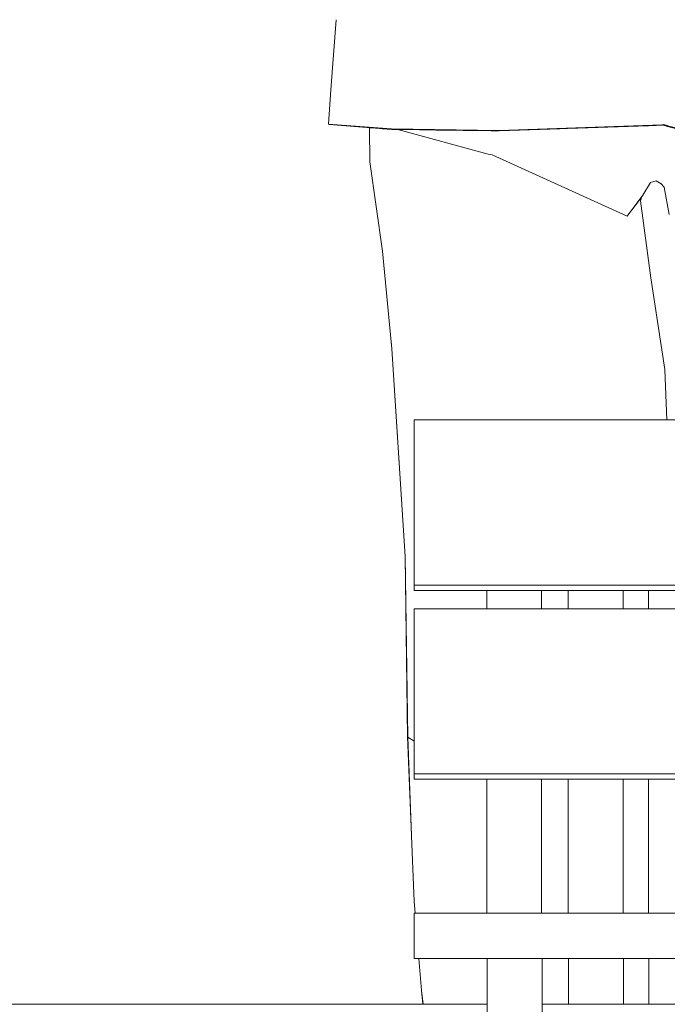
# Model space of a CAD drawing. Header units: millimetres. Extents: x 0 to 650, y -1 to 707.
# Tile 93 of 256: x 476.46 to 480.01, y 339.98 to 345.37. Entities that reach past the tile are written whole.
import ezdxf
from ezdxf.xclip import XClip

# ---------------------------------------------------------------- set-up
doc = ezdxf.new("R2010")
doc.units = ezdxf.units.MM
doc.header["$MEASUREMENT"] = 0
doc.header["$XCLIPFRAME"] = 0
doc.linetypes.add('Wipeout_Contour', pattern=[1000, 0, -1000])
doc.layers.add('Interior - Mobiliário .ARQ', color=7, linetype='Continuous')
doc.layers.add('Parede.ARQ', color=7, linetype='Continuous')

# ---------------------------------------------------------------- blocks, each defined once
blk = doc.blocks.new('Desenho_2_2', base_point=(960.5741, 336.178))
at = {"color": 254, "linetype": 'Wipeout_Contour', "lineweight": 0, "ltscale": 1768.585552}
blk.add_wipeout([(478.5133, 344.9571), (478.1528, 344.7986), (478.4982, 344.7719)], dxfattribs=at).dxf.layer = 'Interior - Mobiliário .ARQ'
at = {"color": 254, "linetype": 'Wipeout_Contour', "lineweight": 0, "ltscale": 1771.954178}
blk.add_wipeout([(479.8738, 344.4095), (479.9436, 344.7312), (479.7884, 344.2944)], dxfattribs=at).dxf.layer = 'Interior - Mobiliário .ARQ'
at = {"color": 254, "linetype": 'Wipeout_Contour', "lineweight": 0, "ltscale": 1772.043592}
blk.add_wipeout([(479.974, 344.4712), (479.9907, 344.4525), (479.9947, 344.7255)], dxfattribs=at).dxf.layer = 'Interior - Mobiliário .ARQ'
at = {"color": 254, "linetype": 'Wipeout_Contour', "lineweight": 0, "ltscale": 2355.255208}
blk.add_wipeout([(479.0204, 342.245), (479.0204, 342.1445), (479.3204, 342.1445), (479.3204, 342.245)], dxfattribs=at).dxf.layer = 'Interior - Mobiliário .ARQ'
at = {"color": 254, "linetype": 'Wipeout_Contour', "lineweight": 0, "ltscale": 2352.121146}
blk.add_wipeout([(479.3204, 341.2118), (479.0204, 341.2118), (479.0204, 340.478), (479.3204, 340.478)], dxfattribs=at).dxf.layer = 'Interior - Mobiliário .ARQ'
at = {"color": 254, "linetype": 'Wipeout_Contour', "lineweight": 0, "ltscale": 1762.661253}
blk.add_wipeout([(478.6084, 340.9012), (478.681, 340.5079), (478.6671, 340.8662)], dxfattribs=at).dxf.layer = 'Interior - Mobiliário .ARQ'
at = {"color": 254, "linetype": 'Wipeout_Contour', "lineweight": 0, "ltscale": 1761.753797}
blk.add_wipeout([(478.7178, 340.0243), (478.7332, 339.978), (478.9345, 339.978)], dxfattribs=at).dxf.layer = 'Interior - Mobiliário .ARQ'
at = {"color": 254, "linetype": 'Wipeout_Contour', "lineweight": 0, "ltscale": 2373.506385}
blk.add_wipeout([(479.3224, 336.1874), (495.9224, 336.1874), (495.9224, 339.978), (479.3224, 339.978)], dxfattribs=at).dxf.layer = 'Parede.ARQ'
at = {"color": 254, "linetype": 'Wipeout_Contour', "lineweight": 0, "ltscale": 1769.598554}
blk.add_wipeout([(478.1658, 344.9864), (478.1528, 344.7986), (478.5133, 344.9571)], dxfattribs=at).dxf.layer = 'Interior - Mobiliário .ARQ'
at = {"color": 254, "linetype": 'Wipeout_Contour', "lineweight": 0, "ltscale": 1772.077123}
blk.add_wipeout([(479.8738, 344.4095), (479.9172, 344.4776), (479.9436, 344.7312)], dxfattribs=at).dxf.layer = 'Interior - Mobiliário .ARQ'
at = {"color": 254, "linetype": 'Wipeout_Contour', "lineweight": 0, "ltscale": 1772.687109}
blk.add_wipeout([(479.9907, 344.4525), (480.0185, 344.304), (479.9947, 344.7255)], dxfattribs=at).dxf.layer = 'Interior - Mobiliário .ARQ'
at = {"color": 254, "linetype": 'Wipeout_Contour', "lineweight": 0, "ltscale": 2383.073008}
blk.add_wipeout([(478.6224, 342.2736), (478.6224, 342.245), (496.6224, 342.245), (496.6224, 342.2736)], dxfattribs=at).dxf.layer = 'Interior - Mobiliário .ARQ'
at = {"color": 254, "linetype": 'Wipeout_Contour', "lineweight": 0, "ltscale": 2380.700705}
blk.add_wipeout([(478.6224, 341.2118), (496.6224, 341.2118), (496.6224, 341.2404), (478.6224, 341.2404)], dxfattribs=at).dxf.layer = 'Interior - Mobiliário .ARQ'
at = {"color": 254, "linetype": 'Wipeout_Contour', "lineweight": 0, "ltscale": 1762.455059}
blk.add_wipeout([(478.681, 340.5079), (478.6084, 340.9012), (478.6227, 340.5408)], dxfattribs=at).dxf.layer = 'Interior - Mobiliário .ARQ'
at = {"color": 254, "linetype": 'Wipeout_Contour', "lineweight": 0, "ltscale": 2346.035274}
blk.add_wipeout([(479.0224, 340.228), (479.0224, 336.1874), (479.3224, 336.1874), (479.3224, 340.228)], dxfattribs=at).dxf.layer = 'Interior - Mobiliário .ARQ'
at = {"color": 254, "linetype": 'Wipeout_Contour', "lineweight": 0, "ltscale": 1761.398672}
blk.add_wipeout([(478.7332, 339.978), (478.7178, 340.0243), (478.7224, 339.978)], dxfattribs=at).dxf.layer = 'Interior - Mobiliário .ARQ'
at = {"layer": 'Interior - Mobiliário .ARQ', "color": 7, "linetype": 'Continuous', "lineweight": 0}
blk.add_line((478.1558, 344.7956), (478.1528, 344.7986), dxfattribs=at)
at = {"color": 254, "linetype": 'Wipeout_Contour', "lineweight": 0, "ltscale": 1768.86933}
blk.add_wipeout([(478.4321, 344.7744), (478.383, 344.7782), (478.4337, 344.5164)], dxfattribs=at).dxf.layer = 'Interior - Mobiliário .ARQ'
at = {"color": 254, "linetype": 'Wipeout_Contour', "lineweight": 0, "ltscale": 1771.483408}
blk.add_wipeout([(479.0495, 344.6302), (479.7884, 344.2944), (479.9436, 344.7312)], dxfattribs=at).dxf.layer = 'Interior - Mobiliário .ARQ'
at = {"color": 254, "linetype": 'Wipeout_Contour', "lineweight": 0, "ltscale": 1773.65697}
blk.add_wipeout([(479.9947, 344.7255), (480.0185, 344.304), (481.2696, 344.3656)], dxfattribs=at).dxf.layer = 'Interior - Mobiliário .ARQ'
at = {"color": 254, "linetype": 'Wipeout_Contour', "lineweight": 0, "ltscale": 2384.145382}
blk.add_wipeout([(478.6224, 343.178), (478.6224, 342.2736), (496.6224, 342.2736), (496.6224, 343.178)], dxfattribs=at).dxf.layer = 'Interior - Mobiliário .ARQ'
at = {"color": 254, "linetype": 'Wipeout_Contour', "lineweight": 0, "ltscale": 1765.973058}
blk.add_wipeout([(479.0204, 342.245), (478.9492, 342.245), (479.0204, 342.218)], dxfattribs=at).dxf.layer = 'Interior - Mobiliário .ARQ'
at = {"color": 254, "linetype": 'Wipeout_Contour', "lineweight": 0, "ltscale": 2381.770609}
blk.add_wipeout([(478.6224, 342.1445), (478.6224, 341.2404), (496.6224, 341.2404), (496.6224, 342.1445)], dxfattribs=at).dxf.layer = 'Interior - Mobiliário .ARQ'
at = {"color": 254, "linetype": 'Wipeout_Contour', "lineweight": 0, "ltscale": 1762.949952}
blk.add_wipeout([(478.6671, 340.8662), (479.0204, 340.5141), (479.0204, 340.7757)], dxfattribs=at).dxf.layer = 'Interior - Mobiliário .ARQ'
at = {"color": 254, "linetype": 'Wipeout_Contour', "lineweight": 0, "ltscale": 2378.699785}
blk.add_wipeout([(478.6224, 340.478), (478.6224, 340.228), (496.6224, 340.228), (496.6224, 340.478)], dxfattribs=at).dxf.layer = 'Interior - Mobiliário .ARQ'
at = {"color": 254, "linetype": 'Wipeout_Contour', "lineweight": 0, "ltscale": 2348.3344}
blk.add_wipeout([(478.6626, 340.053), (478.6725, 339.978), (478.7224, 339.978), (478.7178, 340.0243)], dxfattribs=at).dxf.layer = 'Interior - Mobiliário .ARQ'
at = {"color": 254, "linetype": 'Wipeout_Contour', "lineweight": 0, "ltscale": 2359.338327}
blk.add_wipeout([(478.377, 344.7786), (478.38, 344.5908), (478.4337, 344.5164), (478.383, 344.7782)], dxfattribs=at).dxf.layer = 'Interior - Mobiliário .ARQ'
at = {"color": 254, "linetype": 'Wipeout_Contour', "lineweight": 0, "ltscale": 2953.48055}
blk.add_wipeout([(479.0495, 344.6302), (479.9436, 344.7312), (479.4188, 344.7722), (479.088, 344.7605), (479.0659, 344.7608)], dxfattribs=at).dxf.layer = 'Interior - Mobiliário .ARQ'
at = {"color": 254, "linetype": 'Wipeout_Contour', "lineweight": 0, "ltscale": 2944.518109}
blk.add_wipeout([(478.5309, 343.5388), (478.6224, 342.6581), (478.6224, 343.1491), (478.6224, 343.178), (478.689, 343.178)], dxfattribs=at).dxf.layer = 'Interior - Mobiliário .ARQ'
at = {"color": 254, "linetype": 'Wipeout_Contour', "lineweight": 0, "ltscale": 2357.513096}
blk.add_wipeout([(479.1047, 343.4238), (479.1127, 343.178), (479.1291, 343.178), (479.1252, 343.4206)], dxfattribs=at).dxf.layer = 'Interior - Mobiliário .ARQ'
at = {"color": 254, "linetype": 'Wipeout_Contour', "lineweight": 0, "ltscale": 1769.342289}
blk.add_wipeout([(479.8475, 343.178), (479.9266, 343.178), (479.9224, 343.285)], dxfattribs=at).dxf.layer = 'Interior - Mobiliário .ARQ'
at = {"color": 254, "linetype": 'Wipeout_Contour', "lineweight": 0, "ltscale": 2356.705608}
blk.add_wipeout([(479.7659, 342.245), (479.4659, 342.245), (479.4659, 342.1445), (479.7659, 342.1445)], dxfattribs=at).dxf.layer = 'Interior - Mobiliário .ARQ'
at = {"color": 254, "linetype": 'Wipeout_Contour', "lineweight": 0, "ltscale": 2358.137759}
blk.add_wipeout([(479.9057, 342.245), (479.9057, 342.1445), (480.2057, 342.1445), (480.2057, 342.245)], dxfattribs=at).dxf.layer = 'Interior - Mobiliário .ARQ'
at = {"color": 254, "linetype": 'Wipeout_Contour', "lineweight": 0, "ltscale": 2353.573478}
blk.add_wipeout([(479.4659, 341.2118), (479.4659, 340.478), (479.7659, 340.478), (479.7659, 341.2118)], dxfattribs=at).dxf.layer = 'Interior - Mobiliário .ARQ'
at = {"color": 254, "linetype": 'Wipeout_Contour', "lineweight": 0, "ltscale": 2355.007534}
blk.add_wipeout([(480.2057, 341.2118), (479.9057, 341.2118), (479.9057, 340.478), (480.2057, 340.478)], dxfattribs=at).dxf.layer = 'Interior - Mobiliário .ARQ'
at = {"color": 254, "linetype": 'Wipeout_Contour', "lineweight": 0, "ltscale": 2937.286267}
blk.add_wipeout([(478.6671, 340.8662), (478.681, 340.5079), (478.8052, 340.478), (479.0204, 340.478), (479.0204, 340.5141)], dxfattribs=at).dxf.layer = 'Interior - Mobiliário .ARQ'
at = {"color": 254, "linetype": 'Wipeout_Contour', "lineweight": 0, "ltscale": 1761.821822}
blk.add_wipeout([(478.6483, 340.228), (478.6626, 340.053), (478.6697, 340.228)], dxfattribs=at).dxf.layer = 'Interior - Mobiliário .ARQ'
at = {"color": 254, "linetype": 'Wipeout_Contour', "lineweight": 0, "ltscale": 1762.613096}
blk.add_wipeout([(478.9461, 340.228), (478.7023, 340.228), (478.7178, 340.0243)], dxfattribs=at).dxf.layer = 'Interior - Mobiliário .ARQ'
at = {"color": 254, "linetype": 'Wipeout_Contour', "lineweight": 0, "ltscale": 2351.86232}
blk.add_wipeout([(479.4679, 340.228), (479.4679, 339.978), (479.7679, 339.978), (479.7679, 340.228)], dxfattribs=at).dxf.layer = 'Interior - Mobiliário .ARQ'
at = {"color": 254, "linetype": 'Wipeout_Contour', "lineweight": 0, "ltscale": 2353.297424}
blk.add_wipeout([(480.2077, 340.228), (479.9077, 340.228), (479.9077, 339.978), (480.2077, 339.978)], dxfattribs=at).dxf.layer = 'Interior - Mobiliário .ARQ'
at = {"color": 254, "linetype": 'Wipeout_Contour', "lineweight": 0, "ltscale": 1770.642002}
blk.add_wipeout([(478.4982, 344.7719), (479.0933, 344.942), (478.5133, 344.9571)], dxfattribs=at).dxf.layer = 'Interior - Mobiliário .ARQ'
at = {"color": 254, "linetype": 'Wipeout_Contour', "lineweight": 0, "ltscale": 1772.10232}
blk.add_wipeout([(479.9477, 344.7911), (479.4188, 344.7722), (479.9436, 344.7312)], dxfattribs=at).dxf.layer = 'Interior - Mobiliário .ARQ'
at = {"color": 254, "linetype": 'Wipeout_Contour', "lineweight": 0, "ltscale": 1767.80501}
blk.add_wipeout([(479.1127, 343.178), (479.1047, 343.4238), (479.1092, 343.178)], dxfattribs=at).dxf.layer = 'Interior - Mobiliário .ARQ'
at = {"color": 254, "linetype": 'Wipeout_Contour', "lineweight": 0, "ltscale": 1767.556736}
blk.add_wipeout([(479.3204, 342.245), (479.3204, 342.2091), (479.4659, 342.237)], dxfattribs=at).dxf.layer = 'Interior - Mobiliário .ARQ'
at = {"color": 254, "linetype": 'Wipeout_Contour', "lineweight": 0, "ltscale": 2357.421737}
blk.add_wipeout([(479.7659, 342.1445), (479.9057, 342.1445), (479.9057, 342.245), (479.7659, 342.245)], dxfattribs=at).dxf.layer = 'Interior - Mobiliário .ARQ'
at = {"color": 254, "linetype": 'Wipeout_Contour', "lineweight": 0, "ltscale": 1763.074008}
blk.add_wipeout([(478.5871, 341.4418), (478.6084, 340.9012), (478.6671, 340.8662)], dxfattribs=at).dxf.layer = 'Interior - Mobiliário .ARQ'
at = {"color": 254, "linetype": 'Wipeout_Contour', "lineweight": 0, "ltscale": 2353.557468}
blk.add_wipeout([(479.7659, 340.67), (479.7659, 340.478), (479.9057, 340.478), (479.9057, 340.7326)], dxfattribs=at).dxf.layer = 'Interior - Mobiliário .ARQ'
at = {"color": 254, "linetype": 'Wipeout_Contour', "lineweight": 0, "ltscale": 1762.479689}
blk.add_wipeout([(478.8052, 340.478), (478.681, 340.5079), (478.6833, 340.478)], dxfattribs=at).dxf.layer = 'Interior - Mobiliário .ARQ'
at = {"color": 254, "linetype": 'Wipeout_Contour', "lineweight": 0, "ltscale": 1763.407203}
blk.add_wipeout([(479.3366, 340.478), (479.4659, 340.478), (479.4659, 340.5359)], dxfattribs=at).dxf.layer = 'Interior - Mobiliário .ARQ'
at = {"color": 254, "linetype": 'Wipeout_Contour', "lineweight": 0, "ltscale": 2936.006336}
blk.add_wipeout([(478.9461, 340.228), (478.7178, 340.0243), (478.9345, 339.978), (479.0224, 339.978), (479.0224, 340.228)], dxfattribs=at).dxf.layer = 'Interior - Mobiliário .ARQ'
at = {"color": 254, "linetype": 'Wipeout_Contour', "lineweight": 0, "ltscale": 2351.447716}
blk.add_wipeout([(479.3224, 340.228), (479.3224, 340.0137), (479.4679, 340.0963), (479.4679, 340.228)], dxfattribs=at).dxf.layer = 'Interior - Mobiliário .ARQ'
at = {"color": 254, "linetype": 'Wipeout_Contour', "lineweight": 0, "ltscale": 2352.579926}
blk.add_wipeout([(479.7679, 340.228), (479.7679, 339.978), (479.9077, 339.978), (479.9077, 340.228)], dxfattribs=at).dxf.layer = 'Interior - Mobiliário .ARQ'
at = {"layer": 'Interior - Mobiliário .ARQ', "color": 7, "linetype": 'Continuous', "lineweight": 0}
for p, q in [((479.7659, 342.245), (479.7659, 342.1445)), ((479.9057, 342.1445), (479.9057, 342.245)), ((479.0224, 336.1874), (479.0224, 340.228)), ((479.7679, 340.228), (479.7679, 339.978)), ((479.9077, 339.978), (479.9077, 340.228))]:
    blk.add_line(p, q, dxfattribs=at)
at = {"layer": 'Parede.ARQ', "color": 8, "linetype": 'Continuous', "lineweight": 0}
blk.add_line((469.7319, 339.978), (479.0224, 339.978), dxfattribs=at)
at = {"color": 254, "linetype": 'Wipeout_Contour', "lineweight": 0, "ltscale": 1769.703634}
blk.add_wipeout([(478.4982, 344.7719), (479.0882, 344.7629), (479.0933, 344.942)], dxfattribs=at).dxf.layer = 'Interior - Mobiliário .ARQ'
at = {"color": 254, "linetype": 'Wipeout_Contour', "lineweight": 0, "ltscale": 2358.584904}
blk.add_wipeout([(479.1252, 343.4206), (479.1291, 343.178), (479.8475, 343.178), (479.9224, 343.285)], dxfattribs=at).dxf.layer = 'Interior - Mobiliário .ARQ'
at = {"color": 254, "linetype": 'Wipeout_Contour', "lineweight": 0, "ltscale": 2355.779329}
blk.add_wipeout([(479.3204, 342.1445), (479.4659, 342.1445), (479.4659, 342.237), (479.3204, 342.2091)], dxfattribs=at).dxf.layer = 'Interior - Mobiliário .ARQ'
at = {"color": 254, "linetype": 'Wipeout_Contour', "lineweight": 0, "ltscale": 2939.2788}
blk.add_wipeout([(478.5871, 341.4418), (478.6671, 340.8662), (478.6536, 341.2118), (478.6224, 341.2118), (478.6224, 341.419)], dxfattribs=at).dxf.layer = 'Interior - Mobiliário .ARQ'
at = {"color": 254, "linetype": 'Wipeout_Contour', "lineweight": 0, "ltscale": 2940.443324}
blk.add_wipeout([(479.3204, 340.478), (479.3366, 340.478), (479.4659, 340.5359), (479.4659, 340.7528), (479.3204, 340.7495)], dxfattribs=at).dxf.layer = 'Interior - Mobiliário .ARQ'
at = {"color": 254, "linetype": 'Wipeout_Contour', "lineweight": 0, "ltscale": 2354.398623}
blk.add_wipeout([(479.7659, 340.7595), (479.7659, 340.67), (479.9057, 340.7326), (479.9057, 340.7627)], dxfattribs=at).dxf.layer = 'Interior - Mobiliário .ARQ'
at = {"color": 254, "linetype": 'Wipeout_Contour', "lineweight": 0, "ltscale": 2349.278832}
blk.add_wipeout([(478.681, 340.5079), (478.6227, 340.5408), (478.6278, 340.478), (478.6798, 340.478)], dxfattribs=at).dxf.layer = 'Interior - Mobiliário .ARQ'
at = {"color": 254, "linetype": 'Wipeout_Contour', "lineweight": 0, "ltscale": 2349.105169}
blk.add_wipeout([(478.6697, 340.228), (478.6626, 340.053), (478.7178, 340.0243), (478.7023, 340.228)], dxfattribs=at).dxf.layer = 'Interior - Mobiliário .ARQ'
at = {"color": 254, "linetype": 'Wipeout_Contour', "lineweight": 0, "ltscale": 2350.531998}
blk.add_wipeout([(479.3224, 339.978), (479.4679, 339.978), (479.4679, 340.0963), (479.3224, 340.0137)], dxfattribs=at).dxf.layer = 'Interior - Mobiliário .ARQ'
at = {"layer": 'Interior - Mobiliário .ARQ', "color": 7, "linetype": 'Continuous', "lineweight": 0}
for p, q in [((479.3204, 342.1445), (479.3204, 342.245)), ((479.3204, 342.245), (495.9204, 342.245)), ((479.4659, 342.245), (479.4659, 342.1445)), ((478.6224, 341.2118), (478.6224, 341.2404)), ((478.6224, 341.2404), (496.6224, 341.2404)), ((478.6223, 340.5417), (478.6079, 340.9018)), ((478.6084, 340.9012), (478.6227, 340.5408)), ((478.6275, 340.478), (478.6223, 340.5417)), ((478.6278, 340.478), (478.6227, 340.5408)), ((496.6224, 340.478), (478.6224, 340.478)), ((478.6224, 340.228), (478.6224, 340.478)), ((496.6224, 340.228), (478.6224, 340.228)), ((478.6623, 340.0541), (478.648, 340.228)), ((478.6626, 340.053), (478.6483, 340.228)), ((479.3224, 336.1874), (479.3224, 340.228)), ((479.4679, 340.228), (479.4679, 339.978)), ((478.6704, 339.978), (478.6623, 340.0541)), ((478.6706, 339.978), (478.6626, 340.053))]:
    blk.add_line(p, q, dxfattribs=at)
at = {"layer": 'Parede.ARQ', "color": 8, "linetype": 'Continuous', "lineweight": 0}
blk.add_line((479.3224, 339.978), (495.9224, 339.978), dxfattribs=at)
at = {"color": 254, "linetype": 'Wipeout_Contour', "lineweight": 0, "ltscale": 1771.739547}
blk.add_wipeout([(479.0882, 344.7629), (479.9796, 344.7951), (479.9979, 344.9541)], dxfattribs=at).dxf.layer = 'Interior - Mobiliário .ARQ'
at = {"color": 254, "linetype": 'Wipeout_Contour', "lineweight": 0, "ltscale": 2356.480074}
blk.add_wipeout([(478.5309, 343.5388), (478.689, 343.178), (479.1092, 343.178), (479.1047, 343.4238)], dxfattribs=at).dxf.layer = 'Interior - Mobiliário .ARQ'
at = {"color": 254, "linetype": 'Wipeout_Contour', "lineweight": 0, "ltscale": 1769.95165}
blk.add_wipeout([(479.937, 343.178), (479.9224, 343.285), (479.9266, 343.178)], dxfattribs=at).dxf.layer = 'Interior - Mobiliário .ARQ'
at = {"color": 254, "linetype": 'Wipeout_Contour', "lineweight": 0, "ltscale": 2939.261136}
blk.add_wipeout([(478.7876, 341.2118), (478.6536, 341.2118), (478.6671, 340.8662), (479.0204, 340.7757), (479.0204, 340.8958)], dxfattribs=at).dxf.layer = 'Interior - Mobiliário .ARQ'
at = {"color": 254, "linetype": 'Wipeout_Contour', "lineweight": 0, "ltscale": 2352.932258}
blk.add_wipeout([(479.3204, 340.7495), (479.4659, 340.7528), (479.4659, 341.0711), (479.3204, 341.1585)], dxfattribs=at).dxf.layer = 'Interior - Mobiliário .ARQ'
at = {"color": 254, "linetype": 'Wipeout_Contour', "lineweight": 0, "ltscale": 2353.841737}
blk.add_wipeout([(479.7659, 340.8909), (479.7659, 340.7595), (479.9057, 340.7627), (479.9057, 340.8069)], dxfattribs=at).dxf.layer = 'Interior - Mobiliário .ARQ'
at = {"color": 254, "linetype": 'Wipeout_Contour', "lineweight": 0, "ltscale": 1772.345484}
blk.add_wipeout([(479.9979, 344.9541), (479.0933, 344.942), (479.0882, 344.7629)], dxfattribs=at).dxf.layer = 'Interior - Mobiliário .ARQ'
at = {"color": 254, "linetype": 'Wipeout_Contour', "lineweight": 0, "ltscale": 2353.675174}
blk.add_wipeout([(478.5001, 343.5672), (478.5735, 342.4295), (478.6224, 342.3852), (478.6224, 342.6035)], dxfattribs=at).dxf.layer = 'Interior - Mobiliário .ARQ'
at = {"color": 254, "linetype": 'Wipeout_Contour', "lineweight": 0, "ltscale": 2359.965196}
blk.add_wipeout([(479.9224, 343.285), (479.937, 343.178), (480.0061, 343.178), (479.9945, 343.4548)], dxfattribs=at).dxf.layer = 'Interior - Mobiliário .ARQ'
at = {"color": 254, "linetype": 'Wipeout_Contour', "lineweight": 0, "ltscale": 1763.872303}
blk.add_wipeout([(479.0204, 341.2118), (478.7876, 341.2118), (479.0204, 340.8958)], dxfattribs=at).dxf.layer = 'Interior - Mobiliário .ARQ'
at = {"color": 254, "linetype": 'Wipeout_Contour', "lineweight": 0, "ltscale": 2353.945797}
blk.add_wipeout([(479.3204, 341.1585), (479.4659, 341.0711), (479.4659, 341.2118), (479.3204, 341.2118)], dxfattribs=at).dxf.layer = 'Interior - Mobiliário .ARQ'
at = {"color": 254, "linetype": 'Wipeout_Contour', "lineweight": 0, "ltscale": 2354.840257}
blk.add_wipeout([(479.7659, 341.2118), (479.7659, 340.8909), (479.9057, 340.8069), (479.9057, 341.2118)], dxfattribs=at).dxf.layer = 'Interior - Mobiliário .ARQ'
at = {"layer": 'Interior - Mobiliário .ARQ', "color": 7, "linetype": 'Continuous', "lineweight": 0}
for p, q in [((478.6224, 341.2118), (479.0204, 341.2118)), ((479.0204, 340.478), (479.0204, 341.2118)), ((479.0204, 341.2118), (479.3204, 341.2118)), ((479.3204, 340.478), (479.3204, 341.2118)), ((479.3204, 341.2118), (495.9204, 341.2118)), ((479.4659, 341.2118), (479.4659, 340.478)), ((479.7659, 341.2118), (479.7659, 340.478)), ((479.9057, 340.478), (479.9057, 341.2118))]:
    blk.add_line(p, q, dxfattribs=at)
at = {"color": 254, "linetype": 'Wipeout_Contour', "lineweight": 0, "ltscale": 1774.316603}
blk.add_wipeout([(479.993, 344.7936), (481.1495, 344.6737), (480.0109, 344.9527)], dxfattribs=at).dxf.layer = 'Interior - Mobiliário .ARQ'
at = {"color": 254, "linetype": 'Wipeout_Contour', "lineweight": 0, "ltscale": 2360.358397}
blk.add_wipeout([(479.0607, 344.7609), (479.0276, 344.6337), (479.0495, 344.6302), (479.0659, 344.7608)], dxfattribs=at).dxf.layer = 'Interior - Mobiliário .ARQ'
at = {"color": 254, "linetype": 'Wipeout_Contour', "lineweight": 0, "ltscale": 2355.198106}
blk.add_wipeout([(478.5309, 343.5388), (478.5001, 343.5672), (478.6224, 342.6035), (478.6224, 342.6581)], dxfattribs=at).dxf.layer = 'Interior - Mobiliário .ARQ'
at = {"color": 254, "linetype": 'Wipeout_Contour', "lineweight": 0, "ltscale": 4706.778383}
blk.add_wipeout([(478.6224, 342.3852), (478.5735, 342.4295), (478.5871, 341.4418), (478.6224, 341.9268), (478.6224, 342.1445), (478.6382, 342.1445), (478.6456, 342.245), (478.6224, 342.245)], dxfattribs=at).dxf.layer = 'Interior - Mobiliário .ARQ'
at = {"layer": 'Interior - Mobiliário .ARQ', "color": 7, "linetype": 'Continuous', "lineweight": 0}
for p, q in [((478.5723, 342.4305), (478.5148, 343.339)), ((478.6224, 342.2736), (478.6224, 343.178)), ((478.6224, 343.178), (496.6224, 343.178)), ((478.6224, 342.2736), (496.6224, 342.2736))]:
    blk.add_line(p, q, dxfattribs=at)
at = {"color": 254, "linetype": 'Wipeout_Contour', "lineweight": 0, "ltscale": 1772.141126}
blk.add_wipeout([(479.1244, 345.3074), (479.0933, 344.942), (479.9979, 344.9541)], dxfattribs=at).dxf.layer = 'Interior - Mobiliário .ARQ'
at = {"color": 254, "linetype": 'Wipeout_Contour', "lineweight": 0, "ltscale": 1774.312349}
blk.add_wipeout([(481.1495, 344.6737), (479.993, 344.7936), (481.1751, 344.4923)], dxfattribs=at).dxf.layer = 'Interior - Mobiliário .ARQ'
at = {"color": 254, "linetype": 'Wipeout_Contour', "lineweight": 0, "ltscale": 1770.869301}
blk.add_wipeout([(479.0276, 344.6337), (479.0607, 344.7609), (479.0428, 344.7611)], dxfattribs=at).dxf.layer = 'Interior - Mobiliário .ARQ'
at = {"color": 254, "linetype": 'Wipeout_Contour', "lineweight": 0, "ltscale": 2353.188645}
blk.add_wipeout([(478.6456, 342.245), (478.6382, 342.1445), (478.652, 342.1445), (478.6528, 342.245)], dxfattribs=at).dxf.layer = 'Interior - Mobiliário .ARQ'
at = {"color": 254, "linetype": 'Wipeout_Contour', "lineweight": 0, "ltscale": 1763.359419}
blk.add_wipeout([(478.5871, 341.4418), (478.6224, 341.419), (478.6224, 341.9268)], dxfattribs=at).dxf.layer = 'Interior - Mobiliário .ARQ'
at = {"layer": 'Interior - Mobiliário .ARQ', "color": 7, "linetype": 'Continuous', "lineweight": 0}
for p, q in [((478.5723, 342.4305), (478.5864, 341.442)), ((478.5735, 342.4295), (478.5871, 341.4418)), ((478.6224, 342.245), (478.6224, 342.2736)), ((478.6224, 341.2404), (478.6224, 342.1445)), ((478.5871, 341.442), (478.5864, 341.442)), ((478.6079, 340.9018), (478.5864, 341.442)), ((478.5871, 341.4418), (478.6224, 341.419)), ((478.6084, 340.9012), (478.5871, 341.4418))]:
    blk.add_line(p, q, dxfattribs=at)
at = {"color": 254, "linetype": 'Wipeout_Contour', "lineweight": 0, "ltscale": 1772.853705}
blk.add_wipeout([(479.9979, 344.9541), (480.0347, 345.2723), (479.1244, 345.3074)], dxfattribs=at).dxf.layer = 'Interior - Mobiliário .ARQ'
at = {"color": 254, "linetype": 'Wipeout_Contour', "lineweight": 0, "ltscale": 1770.225973}
blk.add_wipeout([(478.7334, 344.7657), (478.5321, 344.7687), (479.0276, 344.6337)], dxfattribs=at).dxf.layer = 'Interior - Mobiliário .ARQ'
at = {"color": 254, "linetype": 'Wipeout_Contour', "lineweight": 0, "ltscale": 1773.863579}
blk.add_wipeout([(481.1751, 344.4923), (479.993, 344.7936), (481.1759, 344.4899)], dxfattribs=at).dxf.layer = 'Interior - Mobiliário .ARQ'
at = {"color": 254, "linetype": 'Wipeout_Contour', "lineweight": 0, "ltscale": 2354.05558}
blk.add_wipeout([(478.652, 342.1445), (478.7448, 342.1445), (478.7017, 342.245), (478.6528, 342.245)], dxfattribs=at).dxf.layer = 'Interior - Mobiliário .ARQ'
at = {"color": 254, "linetype": 'Wipeout_Contour', "lineweight": 0, "ltscale": 1774.451537}
blk.add_wipeout([(480.0347, 345.2723), (480.1432, 346.2189), (479.2266, 346.323)], dxfattribs=at).dxf.layer = 'Interior - Mobiliário .ARQ'
at = {"color": 254, "linetype": 'Wipeout_Contour', "lineweight": 0, "ltscale": 1770.973022}
blk.add_wipeout([(478.5497, 345.3347), (479.0933, 344.942), (479.1244, 345.3074)], dxfattribs=at).dxf.layer = 'Interior - Mobiliário .ARQ'
at = {"color": 254, "linetype": 'Wipeout_Contour', "lineweight": 0, "ltscale": 1770.186665}
blk.add_wipeout([(479.0428, 344.7611), (478.7334, 344.7657), (479.0276, 344.6337)], dxfattribs=at).dxf.layer = 'Interior - Mobiliário .ARQ'
at = {"color": 254, "linetype": 'Wipeout_Contour', "lineweight": 0, "ltscale": 1773.862616}
blk.add_wipeout([(479.9947, 344.7255), (480.6585, 344.6214), (480.002, 344.7883)], dxfattribs=at).dxf.layer = 'Interior - Mobiliário .ARQ'
at = {"color": 254, "linetype": 'Wipeout_Contour', "lineweight": 0, "ltscale": 2942.730177}
blk.add_wipeout([(478.7017, 342.245), (478.7448, 342.1445), (479.0204, 342.1445), (479.0204, 342.218), (478.9492, 342.245)], dxfattribs=at).dxf.layer = 'Interior - Mobiliário .ARQ'
at = {"layer": 'Interior - Mobiliário .ARQ', "color": 7, "linetype": 'Continuous', "lineweight": 0}
for p, q in [((478.6224, 342.245), (479.0204, 342.245)), ((479.0204, 342.1445), (479.0204, 342.245)), ((479.0204, 342.245), (479.3204, 342.245)), ((478.6224, 342.1445), (496.6224, 342.1445))]:
    blk.add_line(p, q, dxfattribs=at)
at = {"color": 254, "linetype": 'Wipeout_Contour', "lineweight": 0, "ltscale": 1773.208666}
blk.add_wipeout([(479.2266, 346.323), (479.1244, 345.3074), (480.0347, 345.2723)], dxfattribs=at).dxf.layer = 'Interior - Mobiliário .ARQ'
at = {"color": 254, "linetype": 'Wipeout_Contour', "lineweight": 0, "ltscale": 1770.467379}
blk.add_wipeout([(478.5133, 344.9571), (479.0933, 344.942), (478.5497, 345.3347)], dxfattribs=at).dxf.layer = 'Interior - Mobiliário .ARQ'
at = {"color": 254, "linetype": 'Wipeout_Contour', "lineweight": 0, "ltscale": 2956.997886}
blk.add_wipeout([(480.6585, 344.6214), (479.9947, 344.7255), (481.2696, 344.3656), (481.2226, 344.4992), (481.1759, 344.4899)], dxfattribs=at).dxf.layer = 'Interior - Mobiliário .ARQ'
at = {"color": 254, "linetype": 'Wipeout_Contour', "lineweight": 0, "ltscale": 1770.605565}
blk.add_wipeout([(479.0495, 344.6302), (479.7935, 344.1764), (479.7884, 344.2944)], dxfattribs=at).dxf.layer = 'Interior - Mobiliário .ARQ'
at = {"color": 254, "linetype": 'Wipeout_Contour', "lineweight": 0, "ltscale": 1770.223212}
blk.add_wipeout([(478.1658, 344.9864), (478.5497, 345.3347), (478.1945, 345.37)], dxfattribs=at).dxf.layer = 'Interior - Mobiliário .ARQ'
at = {"color": 254, "linetype": 'Wipeout_Contour', "lineweight": 0, "ltscale": 2363.378004}
blk.add_wipeout([(479.9676, 344.7918), (479.9436, 344.7312), (479.9701, 344.7358), (479.9753, 344.7921)], dxfattribs=at).dxf.layer = 'Interior - Mobiliário .ARQ'
at = {"color": 254, "linetype": 'Wipeout_Contour', "lineweight": 0, "ltscale": 1770.914946}
blk.add_wipeout([(479.0495, 344.6302), (479.0225, 344.3765), (479.7935, 344.1764)], dxfattribs=at).dxf.layer = 'Interior - Mobiliário .ARQ'
at = {"color": 254, "linetype": 'Wipeout_Contour', "lineweight": 0, "ltscale": 1769.080741}
blk.add_wipeout([(478.5497, 345.3347), (478.1658, 344.9864), (478.5133, 344.9571)], dxfattribs=at).dxf.layer = 'Interior - Mobiliário .ARQ'
at = {"color": 254, "linetype": 'Wipeout_Contour', "lineweight": 0, "ltscale": 2950.488135}
blk.add_wipeout([(478.5001, 344.7692), (478.4321, 344.7744), (478.4337, 344.5164), (479.0276, 344.6337), (478.5321, 344.7687)], dxfattribs=at).dxf.layer = 'Interior - Mobiliário .ARQ'
at = {"color": 254, "linetype": 'Wipeout_Contour', "lineweight": 0, "ltscale": 1773.403398}
blk.add_wipeout([(479.9436, 344.7312), (479.9676, 344.7918), (479.9477, 344.7911)], dxfattribs=at).dxf.layer = 'Interior - Mobiliário .ARQ'
at = {"color": 254, "linetype": 'Wipeout_Contour', "lineweight": 0, "ltscale": 1771.673902}
blk.add_wipeout([(479.8686, 344.4025), (479.7884, 344.2944), (479.8615, 344.3774)], dxfattribs=at).dxf.layer = 'Interior - Mobiliário .ARQ'
at = {"layer": 'Interior - Mobiliário .ARQ', "color": 7, "linetype": 'Continuous', "lineweight": 0}
for p, q in [((478.1528, 344.7986), (478.1658, 344.9864)), ((478.1528, 344.7986), (478.4982, 344.7719)), ((478.1558, 344.7956), (478.5001, 344.7692)), ((478.4982, 344.7719), (479.0882, 344.7629)), ((478.5001, 344.7692), (479.088, 344.7605))]:
    blk.add_line(p, q, dxfattribs=at)
at = {"color": 254, "linetype": 'Wipeout_Contour', "lineweight": 0, "ltscale": 1772.78755}
blk.add_wipeout([(478.6534, 346.3855), (478.5497, 345.3347), (479.2266, 346.323)], dxfattribs=at).dxf.layer = 'Interior - Mobiliário .ARQ'
at = {"color": 254, "linetype": 'Wipeout_Contour', "lineweight": 0, "ltscale": 2364.611089}
blk.add_wipeout([(479.9701, 344.7358), (479.9961, 344.7898), (479.986, 344.7926), (479.9753, 344.7921)], dxfattribs=at).dxf.layer = 'Interior - Mobiliário .ARQ'
at = {"color": 254, "linetype": 'Wipeout_Contour', "lineweight": 0, "ltscale": 1772.058824}
blk.add_wipeout([(479.7884, 344.2944), (479.7935, 344.1764), (479.8615, 344.3774)], dxfattribs=at).dxf.layer = 'Interior - Mobiliário .ARQ'
at = {"color": 254, "linetype": 'Wipeout_Contour', "lineweight": 0, "ltscale": 1771.439283}
blk.add_wipeout([(479.2266, 346.323), (478.5497, 345.3347), (479.1244, 345.3074)], dxfattribs=at).dxf.layer = 'Interior - Mobiliário .ARQ'
at = {"color": 254, "linetype": 'Wipeout_Contour', "lineweight": 0, "ltscale": 1772.485486}
blk.add_wipeout([(479.9701, 344.7358), (479.9947, 344.7255), (480.002, 344.7883)], dxfattribs=at).dxf.layer = 'Interior - Mobiliário .ARQ'
at = {"color": 254, "linetype": 'Wipeout_Contour', "lineweight": 0, "ltscale": 1770.441594}
blk.add_wipeout([(479.0225, 344.3765), (479.8305, 343.7971), (479.7935, 344.1764)], dxfattribs=at).dxf.layer = 'Interior - Mobiliário .ARQ'
at = {"layer": 'Interior - Mobiliário .ARQ', "color": 7, "linetype": 'Continuous', "lineweight": 0}
for p, q in [((479.0882, 344.7629), (479.9796, 344.7951)), ((479.9796, 344.7951), (479.9792, 344.7922)), ((479.9864, 344.7954), (479.9796, 344.7951)), ((479.9929, 344.7906), (479.986, 344.7926)), ((479.993, 344.7936), (479.9864, 344.7954))]:
    blk.add_line(p, q, dxfattribs=at)
at = {"color": 254, "linetype": 'Wipeout_Contour', "lineweight": 0, "ltscale": 1770.358526}
blk.add_wipeout([(478.6534, 346.3855), (478.1945, 345.37), (478.5497, 345.3347)], dxfattribs=at).dxf.layer = 'Interior - Mobiliário .ARQ'
at = {"color": 254, "linetype": 'Wipeout_Contour', "lineweight": 0, "ltscale": 1773.193888}
blk.add_wipeout([(479.9481, 344.4873), (479.9701, 344.7358), (479.9436, 344.7312)], dxfattribs=at).dxf.layer = 'Interior - Mobiliário .ARQ'
at = {"color": 254, "linetype": 'Wipeout_Contour', "lineweight": 0, "ltscale": 1770.215572}
blk.add_wipeout([(479.8305, 343.7971), (479.0225, 344.3765), (479.0987, 343.9498)], dxfattribs=at).dxf.layer = 'Interior - Mobiliário .ARQ'
at = {"layer": 'Interior - Mobiliário .ARQ', "color": 7, "linetype": 'Continuous', "lineweight": 0}
blk.add_line((478.1658, 344.9864), (478.1945, 345.37), dxfattribs=at)
at = {"color": 254, "linetype": 'Wipeout_Contour', "lineweight": 0, "ltscale": 1771.892134}
blk.add_wipeout([(479.9436, 344.7312), (479.9172, 344.4776), (479.9481, 344.4873)], dxfattribs=at).dxf.layer = 'Interior - Mobiliário .ARQ'
at = {"color": 254, "linetype": 'Wipeout_Contour', "lineweight": 0, "ltscale": 1769.288365}
blk.add_wipeout([(479.0276, 344.6337), (478.4337, 344.5164), (479.0011, 344.379)], dxfattribs=at).dxf.layer = 'Interior - Mobiliário .ARQ'
at = {"color": 254, "linetype": 'Wipeout_Contour', "lineweight": 0, "ltscale": 1771.542345}
blk.add_wipeout([(479.7935, 344.1764), (479.918, 343.9561), (479.8615, 344.3774)], dxfattribs=at).dxf.layer = 'Interior - Mobiliário .ARQ'
at = {"layer": 'Interior - Mobiliário .ARQ', "color": 7, "linetype": 'Continuous', "lineweight": 0}
for p, q in [((479.8738, 344.4095), (479.9172, 344.4776)), ((479.8738, 344.4095), (479.7884, 344.2944)), ((479.8615, 344.3774), (479.8686, 344.4025))]:
    blk.add_line(p, q, dxfattribs=at)
at = {"color": 254, "linetype": 'Wipeout_Contour', "lineweight": 0, "ltscale": 1772.971818}
blk.add_wipeout([(479.9947, 344.7255), (479.9701, 344.7358), (479.9481, 344.4873)], dxfattribs=at).dxf.layer = 'Interior - Mobiliário .ARQ'
at = {"color": 254, "linetype": 'Wipeout_Contour', "lineweight": 0, "ltscale": 1770.753131}
blk.add_wipeout([(479.0225, 344.3765), (479.0495, 344.6302), (479.0276, 344.6337)], dxfattribs=at).dxf.layer = 'Interior - Mobiliário .ARQ'
at = {"color": 254, "linetype": 'Wipeout_Contour', "lineweight": 0, "ltscale": 1771.320716}
blk.add_wipeout([(479.7935, 344.1764), (479.8305, 343.7971), (479.918, 343.9561)], dxfattribs=at).dxf.layer = 'Interior - Mobiliário .ARQ'
at = {"layer": 'Interior - Mobiliário .ARQ', "color": 7, "linetype": 'Continuous', "lineweight": 0}
blk.add_line((479.088, 344.7605), (479.9792, 344.7922), dxfattribs=at)
at = {"color": 254, "linetype": 'Wipeout_Contour', "lineweight": 0, "ltscale": 1772.229885}
blk.add_wipeout([(479.9481, 344.4873), (479.974, 344.4712), (479.9947, 344.7255)], dxfattribs=at).dxf.layer = 'Interior - Mobiliário .ARQ'
at = {"color": 254, "linetype": 'Wipeout_Contour', "lineweight": 0, "ltscale": 1769.496883}
blk.add_wipeout([(479.0276, 344.6337), (479.0011, 344.379), (479.0225, 344.3765)], dxfattribs=at).dxf.layer = 'Interior - Mobiliário .ARQ'
at = {"color": 254, "linetype": 'Wipeout_Contour', "lineweight": 0, "ltscale": 1770.574836}
blk.add_wipeout([(479.8305, 343.7971), (479.9224, 343.285), (479.918, 343.9561)], dxfattribs=at).dxf.layer = 'Interior - Mobiliário .ARQ'
at = {"layer": 'Interior - Mobiliário .ARQ', "color": 7, "linetype": 'Continuous', "lineweight": 0}
for p, q in [((479.0276, 344.6337), (478.5321, 344.7687)), ((479.986, 344.7926), (481.1759, 344.4899)), ((479.9864, 344.7954), (481.1751, 344.4923)), ((479.0495, 344.6302), (479.0276, 344.6337)), ((479.9172, 344.4776), (479.9481, 344.4873)), ((479.974, 344.4712), (479.9481, 344.4873)), ((479.974, 344.4712), (479.9907, 344.4525)), ((479.9907, 344.4525), (480.0185, 344.304))]:
    blk.add_line(p, q, dxfattribs=at)
at = {"color": 254, "linetype": 'Wipeout_Contour', "lineweight": 0, "ltscale": 1769.305596}
blk.add_wipeout([(478.4337, 344.5164), (478.4937, 344.0755), (479.0011, 344.379)], dxfattribs=at).dxf.layer = 'Interior - Mobiliário .ARQ'
at = {"color": 254, "linetype": 'Wipeout_Contour', "lineweight": 0, "ltscale": 1770.938187}
blk.add_wipeout([(479.918, 343.9561), (479.9224, 343.285), (479.9945, 343.4548)], dxfattribs=at).dxf.layer = 'Interior - Mobiliário .ARQ'
at = {"layer": 'Interior - Mobiliário .ARQ', "color": 7, "linetype": 'Continuous', "lineweight": 0}
for p, q in [((479.8615, 344.3774), (479.918, 343.9561)), ((480.0061, 343.178), (479.9945, 343.4548))]:
    blk.add_line(p, q, dxfattribs=at)
at = {"color": 254, "linetype": 'Wipeout_Contour', "lineweight": 0, "ltscale": 1768.644213}
blk.add_wipeout([(479.0011, 344.379), (478.4937, 344.0755), (479.0768, 343.9525)], dxfattribs=at).dxf.layer = 'Interior - Mobiliário .ARQ'
at = {"color": 254, "linetype": 'Wipeout_Contour', "lineweight": 0, "ltscale": 1768.21867}
blk.add_wipeout([(478.4937, 344.0755), (478.4337, 344.5164), (478.4481, 344.1023)], dxfattribs=at).dxf.layer = 'Interior - Mobiliário .ARQ'
at = {"color": 254, "linetype": 'Wipeout_Contour', "lineweight": 0, "ltscale": 1770.13789}
blk.add_wipeout([(479.0225, 344.3765), (479.0011, 344.379), (479.0768, 343.9525)], dxfattribs=at).dxf.layer = 'Interior - Mobiliário .ARQ'
at = {"color": 254, "linetype": 'Wipeout_Contour', "lineweight": 0, "ltscale": 1768.44299}
blk.add_wipeout([(478.4337, 344.5164), (478.38, 344.5908), (478.4481, 344.1023)], dxfattribs=at).dxf.layer = 'Interior - Mobiliário .ARQ'
at = {"color": 254, "linetype": 'Wipeout_Contour', "lineweight": 0, "ltscale": 1769.04138}
blk.add_wipeout([(479.0225, 344.3765), (479.0768, 343.9525), (479.0987, 343.9498)], dxfattribs=at).dxf.layer = 'Interior - Mobiliário .ARQ'
at = {"layer": 'Interior - Mobiliário .ARQ', "color": 7, "linetype": 'Continuous', "lineweight": 0}
for p, q in [((478.3798, 344.5924), (478.377, 344.7786)), ((478.377, 344.7786), (478.38, 344.5908)), ((479.0495, 344.6302), (479.7884, 344.2944)), ((478.3798, 344.5924), (478.38, 344.5912))]:
    blk.add_line(p, q, dxfattribs=at)
at = {"color": 254, "linetype": 'Wipeout_Contour', "lineweight": 0, "ltscale": 1767.722113}
blk.add_wipeout([(478.4937, 344.0755), (478.4481, 344.1023), (478.5001, 343.5672)], dxfattribs=at).dxf.layer = 'Interior - Mobiliário .ARQ'
at = {"color": 254, "linetype": 'Wipeout_Contour', "lineweight": 0, "ltscale": 1770.050176}
blk.add_wipeout([(479.8305, 343.7971), (479.0987, 343.9498), (479.1252, 343.4206)], dxfattribs=at).dxf.layer = 'Interior - Mobiliário .ARQ'
at = {"layer": 'Interior - Mobiliário .ARQ', "color": 7, "linetype": 'Continuous', "lineweight": 0}
blk.add_line((478.38, 344.5908), (478.4481, 344.1023), dxfattribs=at)
at = {"color": 254, "linetype": 'Wipeout_Contour', "lineweight": 0, "ltscale": 1767.507278}
blk.add_wipeout([(478.5001, 343.5672), (478.5309, 343.5388), (478.4937, 344.0755)], dxfattribs=at).dxf.layer = 'Interior - Mobiliário .ARQ'
at = {"color": 254, "linetype": 'Wipeout_Contour', "lineweight": 0, "ltscale": 1769.382755}
blk.add_wipeout([(479.8305, 343.7971), (479.1252, 343.4206), (479.9224, 343.285)], dxfattribs=at).dxf.layer = 'Interior - Mobiliário .ARQ'
at = {"layer": 'Interior - Mobiliário .ARQ', "color": 7, "linetype": 'Continuous', "lineweight": 0}
blk.add_line((479.9945, 343.4548), (479.918, 343.9561), dxfattribs=at)
at = {"color": 254, "linetype": 'Wipeout_Contour', "lineweight": 0, "ltscale": 1769.071171}
blk.add_wipeout([(479.0987, 343.9498), (479.0768, 343.9525), (479.1047, 343.4238)], dxfattribs=at).dxf.layer = 'Interior - Mobiliário .ARQ'
at = {"color": 254, "linetype": 'Wipeout_Contour', "lineweight": 0, "ltscale": 1768.67669}
blk.add_wipeout([(479.1047, 343.4238), (479.1252, 343.4206), (479.0987, 343.9498)], dxfattribs=at).dxf.layer = 'Interior - Mobiliário .ARQ'
at = {"color": 254, "linetype": 'Wipeout_Contour', "lineweight": 0, "ltscale": 1768.708359}
blk.add_wipeout([(478.4937, 344.0755), (478.5309, 343.5388), (479.0768, 343.9525)], dxfattribs=at).dxf.layer = 'Interior - Mobiliário .ARQ'
at = {"layer": 'Interior - Mobiliário .ARQ', "color": 7, "linetype": 'Continuous', "lineweight": 0}
blk.add_line((478.5001, 343.5672), (478.4481, 344.1023), dxfattribs=at)
at = {"color": 254, "linetype": 'Wipeout_Contour', "lineweight": 0, "ltscale": 1767.781041}
blk.add_wipeout([(479.0768, 343.9525), (478.5309, 343.5388), (479.1047, 343.4238)], dxfattribs=at).dxf.layer = 'Interior - Mobiliário .ARQ'
at = {"layer": 'Interior - Mobiliário .ARQ', "color": 7, "linetype": 'Continuous', "lineweight": 0}
blk.add_line((478.5735, 342.4295), (478.5001, 343.5672), dxfattribs=at)

msp = doc.modelspace()

# ---------------------------------------------------------------- block references
at = {"color": 7, "linetype": 'Continuous', "lineweight": 0}
ref = msp.add_blockref('Desenho_2_2', (960.5741, 336.178), dxfattribs=at)
XClip(ref).set_block_clipping_path([(351.923237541, 325.8360772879), (633.5139366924, 392.5007536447)])

doc.saveas('drawing.dxf')
